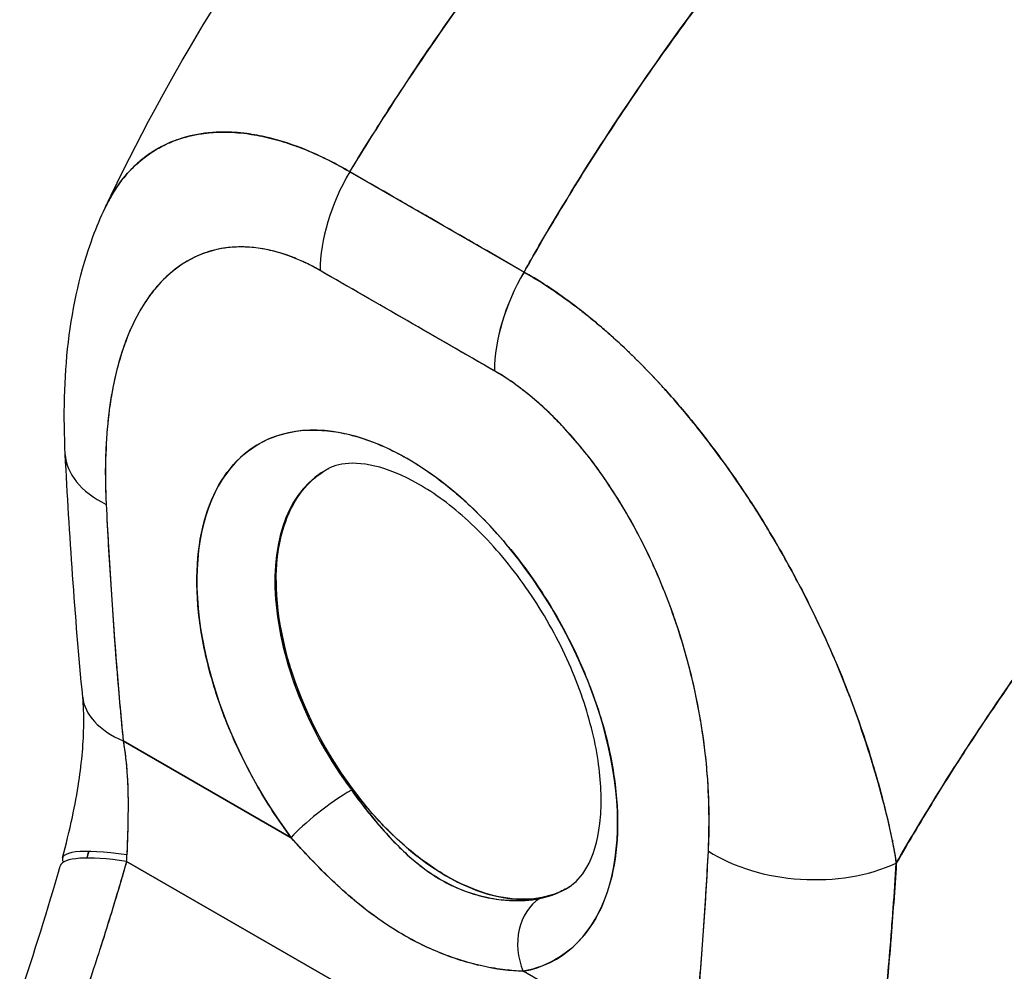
# Model space of a CAD drawing. Extents: x 807 to 1172, y 30 to 260.
# Tile 148 of 214: x 1116.69 to 1117.86, y 116.41 to 117.55. Entities that reach past the tile are written whole.
import ezdxf

# ---------------------------------------------------------------- set-up
doc = ezdxf.new("R2010")
doc.units = 0
doc.header["$LTSCALE"] = 4
doc.header["$MEASUREMENT"] = 0
doc.layers.get('0').update_dxf_attribs({"linetype": 'CONTINUOUS'})

msp = doc.modelspace()

# ---------------------------------------------------------------- linework, layer by layer
for p, q in [((1117.0775, 117.3655), (1117.2847, 117.2462)), ((1117.2495, 117.1288), (1117.0424, 117.2481)), ((1117.308, 117.2322), (1117.308, 117.2322)), ((1116.9885, 116.8786), (1116.99, 116.8795)), ((1116.8082, 116.6888), (1117.008, 116.5737)), ((1117.008, 116.5737), (1116.8082, 116.6888)), ((1117.7131, 116.6112), (1117.7133, 116.611)), ((1117.7133, 116.611), (1117.7131, 116.6112)), ((1117.7227, 116.5687), (1117.7227, 116.5708)), ((1117.7227, 116.5708), (1117.7227, 116.5687)), ((1116.8123, 116.5455), (1117.4063, 116.2034)), ((1117.4063, 116.2034), (1116.8123, 116.5455)), ((1117.4837, 116.2998), (1117.2839, 116.4149))]:
    msp.add_line(p, q)
for centre, major_axis, ratio, start_param, end_param in [((1117.1601, 117.316), (-0.0831, -0.1443), 0.578009, 4.702277, 5.495927), ((1117.1601, 117.316), (0.0831, 0.1443), 0.578093, 1.560792, 2.354519), ((1117.1931, 117.3281), (0.05, 0), 0.575862, 4.70073, 4.703625), ((1117.1931, 117.3005), (-0.05, 0), 0.575862, 2.318707, 2.319479), ((1117.1931, 117.3005), (0.05, 0), 0.575861, 5.460302, 5.461074), ((1117.1459, -34.9519), (-92.8668, 161.2657), 0.578093, 5.498934, 5.500508), ((1117.3673, 117.1967), (-0.0831, -0.1443), 0.578093, 4.702384, 5.496112), ((1117.3673, 117.1967), (0.0831, 0.1444), 0.578177, 1.560537, 2.354187), ((1117.3579, 117.2331), (-0.05, 0), 0.575862, 0.030512, 0.033631), ((1117.3579, 117.2055), (-0.05, 0), 0.575857, 5.574007, 5.574907), ((1117.3579, 117.2055), (0.05, 0), 0.575862, 2.432399, 2.433299), ((1117.3697, 117.1987), (-0.0332, 0.0577), 0.578141, 0.849569, 0.850121), ((1117.1459, 116.7354), (-0.1765, 0.3064), 0.578093, 2.942486, 8.056956), ((1116.9057, 117.0379), (-0.1664, -0.0084), 0.540252, 6.283182, 7.040506), ((1116.9057, 117.0379), (-0.1664, -0.0084), 0.540252, 6.283182, 7.040506), ((1117.1915, 116.7617), (-0.1432, 0.2487), 0.578093, 6.259758, 8.056956), ((1117.193, 116.7626), (0.1433, -0.2488), 0.578093, 3.928925, 6.24962), ((1116.926, 116.7566), (-0.1658, -0.0159), 0.504364, 6.283183, 7.016697), ((1116.926, 116.7566), (-0.1658, -0.0159), 0.504364, 0.000005, 0.733514), ((1117.0551, 116.6009), (0.0534, 0.0398), 0.164484, 0.977641, 2.515389), ((1117.0551, 116.6009), (-0.0534, -0.0398), 0.164486, 4.119233, 5.656978), ((1117.6922, 116.6114), (0.05, 0), 0.57586, 5.273284, 5.282074), ((1116.8972, 116.5074), (-0.1611, 0.0422), 0.166856, 5.308571, 6.453719), ((1117.6217, 116.6256), (-0.1663, 0.0089), 0.609409, 0.817046, 2.290476), ((1117.6217, 116.6256), (0.1663, -0.0089), 0.609409, 3.958639, 5.432068), ((1116.8934, 116.4935), (-0.16, 0.0463), 0.197734, 5.300319, 6.283181), ((1116.6688, 116.6132), (0.0483, -0.2282), 0.594285, 1.146992, 1.182704), ((1117.1915, 116.7617), (0.1432, -0.2487), 0.578093, 6.084079, 6.306612), ((1117.331, 116.442), (-0.0124, 0.0655), 0.79985, 0.305302, 1.843047), ((1117.331, 116.442), (-0.0124, 0.0655), 0.79985, 0.305303, 1.843047)]:
    msp.add_ellipse(centre, major_axis=major_axis, ratio=ratio, start_param=start_param, end_param=end_param)
for points, knots in [([(1116.7868, 117.3227), (1116.8614, 117.4812), (1116.9551, 117.6325), (1117.142, 117.8815), (1117.2332, 117.9854), (1117.3287, 118.08)], [0, 0, 0, 0, 1.578048, 1.578048, 2.854085, 2.854085, 2.854085, 2.854085]), ([(1117.6664, 118.0825), (1117.619, 118.0392), (1117.5738, 117.9952), (1117.5308, 117.9509), (1117.4877, 117.9066), (1117.4468, 117.862), (1117.4081, 117.8175), (1117.3693, 117.773), (1117.3327, 117.7285), (1117.2982, 117.6845), (1117.2638, 117.6405), (1117.2314, 117.5968), (1117.201, 117.5538), (1117.1706, 117.5109), (1117.1423, 117.4685), (1117.1158, 117.4271), (1117.1026, 117.4063), (1117.0898, 117.3858), (1117.0775, 117.3655)], [0, 0, 0, 0, 0.181782, 0.181782, 0.181782, 0.363564, 0.363564, 0.363564, 0.545346, 0.545346, 0.545346, 0.727128, 0.727128, 0.727128, 0.90891, 0.90891, 0.90891, 1, 1, 1, 1]), ([(1117.0775, 117.3655), (1117.0944, 117.3932), (1117.1121, 117.4215), (1117.1307, 117.4501), (1117.1493, 117.4788), (1117.1689, 117.508), (1117.1895, 117.5374), (1117.21, 117.5669), (1117.2315, 117.5966), (1117.254, 117.6267), (1117.2764, 117.6567), (1117.2999, 117.6869), (1117.3243, 117.7174), (1117.3488, 117.7478), (1117.3742, 117.7783), (1117.4007, 117.809), (1117.4271, 117.8396), (1117.4546, 117.8702), (1117.4831, 117.9008), (1117.5116, 117.9314), (1117.5412, 117.962), (1117.5717, 117.9923), (1117.6023, 118.0226), (1117.6338, 118.0527), (1117.6664, 118.0825)], [0, 0, 0, 0, 0.12462, 0.12462, 0.12462, 0.249674, 0.249674, 0.249674, 0.374729, 0.374729, 0.374729, 0.499784, 0.499784, 0.499784, 0.624839, 0.624839, 0.624839, 0.749894, 0.749894, 0.749894, 0.874949, 0.874949, 0.874949, 1, 1, 1, 1]), ([(1117.8557, 117.9736), (1117.8237, 117.9434), (1117.7927, 117.9129), (1117.7628, 117.8823), (1117.7329, 117.8516), (1117.704, 117.8207), (1117.6762, 117.7897), (1117.6483, 117.7587), (1117.6215, 117.7276), (1117.5958, 117.6966), (1117.57, 117.6656), (1117.5453, 117.6346), (1117.5216, 117.6037), (1117.4979, 117.5729), (1117.4752, 117.5422), (1117.4535, 117.5117), (1117.4319, 117.4813), (1117.4112, 117.451), (1117.3915, 117.4211), (1117.3717, 117.3912), (1117.353, 117.3616), (1117.3352, 117.3323), (1117.3174, 117.3032), (1117.3006, 117.2745), (1117.2847, 117.2462)], [0, 0, 0, 0, 0.125051, 0.125051, 0.125051, 0.250106, 0.250106, 0.250106, 0.375161, 0.375161, 0.375161, 0.500216, 0.500216, 0.500216, 0.625271, 0.625271, 0.625271, 0.750326, 0.750326, 0.750326, 0.87538, 0.87538, 0.87538, 1, 1, 1, 1]), ([(1117.2847, 117.2462), (1117.2963, 117.2669), (1117.3084, 117.2878), (1117.3211, 117.3089), (1117.3462, 117.3511), (1117.3733, 117.3941), (1117.4025, 117.4378), (1117.4317, 117.4814), (1117.463, 117.5257), (1117.4963, 117.5704), (1117.5297, 117.6151), (1117.5653, 117.6601), (1117.603, 117.7052), (1117.6407, 117.7503), (1117.6806, 117.7955), (1117.7227, 117.8404), (1117.7648, 117.8852), (1117.8092, 117.9298), (1117.8557, 117.9736)], [0, 0, 0, 0, 0.09109, 0.09109, 0.09109, 0.272872, 0.272872, 0.272872, 0.454654, 0.454654, 0.454654, 0.636436, 0.636436, 0.636436, 0.818218, 0.818218, 0.818218, 1, 1, 1, 1]), ([(1117.8557, 117.9736), (1117.8631, 117.9693), (1117.8716, 117.9641), (1117.8805, 117.9584), (1117.884, 117.9561), (1117.8876, 117.9538), (1117.8912, 117.9513), (1117.8979, 117.9468), (1117.9047, 117.942), (1117.9117, 117.937), (1117.918, 117.9324), (1117.9244, 117.9275), (1117.931, 117.9223), (1117.9366, 117.9179), (1117.9422, 117.9133), (1117.948, 117.9085), (1117.9567, 117.9013), (1117.9655, 117.8935), (1117.9746, 117.8852), (1117.9791, 117.8811), (1117.9836, 117.8769), (1117.9882, 117.8725), (1117.9991, 117.862), (1118.0103, 117.8507), (1118.0218, 117.8384), (1118.0247, 117.8352), (1118.0277, 117.832), (1118.0306, 117.8288), (1118.0441, 117.8139), (1118.058, 117.7976), (1118.072, 117.7798), (1118.0726, 117.7791), (1118.0731, 117.7785), (1118.0736, 117.7778), (1118.0875, 117.7602), (1118.1015, 117.7411), (1118.1156, 117.7202), (1118.1184, 117.7161), (1118.1212, 117.7118), (1118.124, 117.7075), (1118.1343, 117.6918), (1118.1446, 117.6751), (1118.1547, 117.6577), (1118.1618, 117.6453), (1118.1689, 117.6324), (1118.1757, 117.6193), (1118.1805, 117.6102), (1118.1851, 117.6011), (1118.1896, 117.5917), (1118.2002, 117.5698), (1118.2102, 117.5472), (1118.2192, 117.5246), (1118.2197, 117.5231), (1118.2203, 117.5217), (1118.2209, 117.5202), (1118.229, 117.4995), (1118.2363, 117.479), (1118.2427, 117.4584), (1118.2468, 117.4455), (1118.2505, 117.4327), (1118.2539, 117.4199), (1118.2561, 117.4116), (1118.2581, 117.4033), (1118.26, 117.3951), (1118.2647, 117.3751), (1118.2685, 117.3554), (1118.2714, 117.3366), (1118.2722, 117.3318), (1118.2729, 117.327), (1118.2735, 117.3224), (1118.2753, 117.3092), (1118.2766, 117.2965), (1118.2776, 117.2844), (1118.2788, 117.2684), (1118.2794, 117.2533), (1118.2794, 117.2395)], [0, 0, 0, 0, 0.065233, 0.065233, 0.065233, 0.090909, 0.090909, 0.090909, 0.138606, 0.138606, 0.138606, 0.181818, 0.181818, 0.181818, 0.218295, 0.218295, 0.218295, 0.272727, 0.272727, 0.272727, 0.299488, 0.299488, 0.299488, 0.363636, 0.363636, 0.363636, 0.379913, 0.379913, 0.379913, 0.454545, 0.454545, 0.454545, 0.457429, 0.457429, 0.457429, 0.530754, 0.530754, 0.530754, 0.545455, 0.545455, 0.545455, 0.598649, 0.598649, 0.598649, 0.636364, 0.636364, 0.636364, 0.662242, 0.662242, 0.662242, 0.723318, 0.723318, 0.723318, 0.727273, 0.727273, 0.727273, 0.783303, 0.783303, 0.783303, 0.818182, 0.818182, 0.818182, 0.840721, 0.840721, 0.840721, 0.895221, 0.895221, 0.895221, 0.909091, 0.909091, 0.909091, 0.94822, 0.94822, 0.94822, 1, 1, 1, 1]), ([(1117.0775, 117.3655), (1117.0702, 117.3699), (1117.0619, 117.3745), (1117.0531, 117.3789), (1117.0459, 117.3825), (1117.0383, 117.386), (1117.0307, 117.3893), (1117.0284, 117.3903), (1117.026, 117.3912), (1117.0237, 117.3922), (1117.0128, 117.3966), (1117.0018, 117.4004), (1116.9906, 117.4035), (1116.9869, 117.4045), (1116.9833, 117.4055), (1116.9796, 117.4063), (1116.9715, 117.4082), (1116.9633, 117.4098), (1116.9551, 117.4109), (1116.9454, 117.4121), (1116.9356, 117.4128), (1116.9257, 117.4127), (1116.9234, 117.4127), (1116.9211, 117.4126), (1116.9188, 117.4125), (1116.9068, 117.4119), (1116.8949, 117.4101), (1116.8834, 117.407), (1116.8796, 117.406), (1116.8759, 117.4048), (1116.8722, 117.4035), (1116.8647, 117.4008), (1116.8574, 117.3975), (1116.8504, 117.3936), (1116.8463, 117.3913), (1116.8424, 117.3888), (1116.8385, 117.3861), (1116.8339, 117.3829), (1116.8295, 117.3794), (1116.8253, 117.3756), (1116.824, 117.3744), (1116.8227, 117.3732), (1116.8214, 117.372), (1116.8127, 117.3636), (1116.8047, 117.3538), (1116.7977, 117.3426), (1116.7947, 117.338), (1116.792, 117.3331), (1116.7894, 117.3281), (1116.7885, 117.3263), (1116.7876, 117.3245), (1116.7868, 117.3227)], [0, 0, 0, 0, 0.060624, 0.060624, 0.060624, 0.1111111, 0.1111111, 0.1111111, 0.1265869, 0.1265869, 0.1265869, 0.1987914, 0.1987914, 0.1987914, 0.2222222, 0.2222222, 0.2222222, 0.273294, 0.273294, 0.273294, 0.3333333, 0.3333333, 0.3333333, 0.3474368, 0.3474368, 0.3474368, 0.4205222, 0.4205222, 0.4205222, 0.4444444, 0.4444444, 0.4444444, 0.4933991, 0.4933991, 0.4933991, 0.5219496, 0.5219496, 0.5219496, 0.5555556, 0.5555556, 0.5555556, 0.5658861, 0.5658861, 0.5658861, 0.6371166, 0.6371166, 0.6371166, 0.6666667, 0.6666667, 0.6666667, 0.6769155, 0.6769155, 0.6769155, 0.6769155]), ([(1116.7868, 117.3227), (1116.7893, 117.3282), (1116.7921, 117.3334), (1116.795, 117.3384), (1116.8014, 117.349), (1116.8085, 117.3586), (1116.8164, 117.3669), (1116.8168, 117.3673), (1116.8171, 117.3677), (1116.8175, 117.3681), (1116.8254, 117.3762), (1116.8339, 117.3833), (1116.843, 117.3891), (1116.848, 117.3924), (1116.8532, 117.3953), (1116.8586, 117.3978), (1116.8629, 117.3999), (1116.8674, 117.4018), (1116.8719, 117.4034), (1116.8814, 117.4068), (1116.8913, 117.4093), (1116.9015, 117.4108), (1116.9033, 117.4111), (1116.9052, 117.4113), (1116.9071, 117.4115), (1116.9147, 117.4124), (1116.9225, 117.4128), (1116.9305, 117.4127), (1116.9397, 117.4125), (1116.9491, 117.4118), (1116.9587, 117.4104), (1116.9594, 117.4102), (1116.9602, 117.4101), (1116.9609, 117.41), (1116.9691, 117.4087), (1116.9773, 117.407), (1116.9857, 117.4048), (1116.9942, 117.4026), (1117.0027, 117.4), (1117.0113, 117.3969), (1117.0136, 117.3961), (1117.0159, 117.3952), (1117.0182, 117.3944), (1117.0238, 117.3922), (1117.0294, 117.3899), (1117.0351, 117.3874), (1117.0425, 117.3841), (1117.0499, 117.3805), (1117.0573, 117.3767), (1117.064, 117.3732), (1117.0708, 117.3694), (1117.0775, 117.3655)], [0.3353775, 0.3353775, 0.3353775, 0.3353775, 0.3688988, 0.3688988, 0.3688988, 0.4411046, 0.4411046, 0.4411046, 0.4444444, 0.4444444, 0.4444444, 0.5160884, 0.5160884, 0.5160884, 0.5555556, 0.5555556, 0.5555556, 0.5876754, 0.5876754, 0.5876754, 0.6544159, 0.6544159, 0.6544159, 0.6666667, 0.6666667, 0.6666667, 0.7161429, 0.7161429, 0.7161429, 0.7734695, 0.7734695, 0.7734695, 0.7777778, 0.7777778, 0.7777778, 0.8266877, 0.8266877, 0.8266877, 0.8758248, 0.8758248, 0.8758248, 0.8888889, 0.8888889, 0.8888889, 0.9207769, 0.9207769, 0.9207769, 0.9621735, 0.9621735, 0.9621735, 0.999975, 0.999975, 0.999975, 0.999975]), ([(1117.2847, 117.2462), (1117.2721, 117.2535), (1117.2586, 117.2612), (1117.2465, 117.2682), (1117.2437, 117.2698), (1117.241, 117.2714), (1117.2383, 117.2729), (1117.2295, 117.278), (1117.2211, 117.2828), (1117.2129, 117.2876), (1117.2115, 117.2884), (1117.2102, 117.2892), (1117.2088, 117.29), (1117.2021, 117.2938), (1117.1956, 117.2976), (1117.1892, 117.3012), (1117.1865, 117.3028), (1117.1839, 117.3043), (1117.1811, 117.3059), (1117.1784, 117.3075), (1117.1757, 117.309), (1117.173, 117.3106), (1117.1667, 117.3142), (1117.1601, 117.318), (1117.1535, 117.3218), (1117.1521, 117.3226), (1117.1507, 117.3234), (1117.1494, 117.3242), (1117.1412, 117.3289), (1117.1328, 117.3337), (1117.1239, 117.3388), (1117.1213, 117.3403), (1117.1186, 117.3419), (1117.1158, 117.3435), (1117.1036, 117.3504), (1117.0902, 117.3582), (1117.0775, 117.3655)], [0, 0, 0, 0, 0.166667, 0.166667, 0.166667, 0.20499, 0.20499, 0.20499, 0.333333, 0.333333, 0.333333, 0.354537, 0.354537, 0.354537, 0.456696, 0.456696, 0.456696, 0.5, 0.5, 0.5, 0.543586, 0.543586, 0.543586, 0.645594, 0.645594, 0.645594, 0.666667, 0.666667, 0.666667, 0.795017, 0.795017, 0.795017, 0.833333, 0.833333, 0.833333, 1, 1, 1, 1]), ([(1116.7394, 117.0295), (1116.7348, 117.1202), (1116.743, 117.2088), (1116.7766, 117.2998), (1116.7814, 117.3114), (1116.7868, 117.3227)], [0, 0, 0, 0, 0.923735, 0.923735, 1.060379, 1.060379, 1.060379, 1.060379]), ([(1117.0423, 117.2481), (1117.0272, 117.2569), (1117.0122, 117.2636), (1116.9971, 117.2683), (1116.982, 117.273), (1116.9669, 117.2757), (1116.9521, 117.2761), (1116.9373, 117.2765), (1116.9228, 117.2746), (1116.9088, 117.2701), (1116.8948, 117.2656), (1116.8813, 117.2585), (1116.8687, 117.2485), (1116.8561, 117.2386), (1116.8443, 117.2257), (1116.8339, 117.2096), (1116.8234, 117.1934), (1116.8142, 117.1741), (1116.8068, 117.1511), (1116.7993, 117.1282), (1116.7936, 117.1016), (1116.7904, 117.0715), (1116.7872, 117.0413), (1116.7864, 117.0075), (1116.788, 116.9701)], [0, 0, 0, 0, 0.125, 0.125, 0.125, 0.25, 0.25, 0.25, 0.375, 0.375, 0.375, 0.5, 0.5, 0.5, 0.625, 0.625, 0.625, 0.75, 0.75, 0.75, 0.875, 0.875, 0.875, 1, 1, 1, 1]), ([(1117.0423, 117.2481), (1117.0375, 117.2509), (1117.0327, 117.2535), (1117.0279, 117.2559), (1117.0226, 117.2585), (1117.0173, 117.2608), (1117.012, 117.263), (1117.0062, 117.2653), (1117.0005, 117.2673), (1116.9948, 117.269), (1116.9885, 117.2709), (1116.9822, 117.2724), (1116.9761, 117.2735), (1116.9693, 117.2748), (1116.9627, 117.2756), (1116.9561, 117.2759), (1116.9489, 117.2763), (1116.9419, 117.2762), (1116.935, 117.2755), (1116.9324, 117.2752), (1116.9299, 117.2749), (1116.9273, 117.2745), (1116.9224, 117.2737), (1116.9176, 117.2727), (1116.913, 117.2714), (1116.905, 117.2692), (1116.8974, 117.2662), (1116.8902, 117.2624), (1116.8821, 117.2583), (1116.8745, 117.2533), (1116.8674, 117.2475), (1116.8595, 117.2411), (1116.8523, 117.2338), (1116.8456, 117.2257), (1116.8444, 117.2242), (1116.8433, 117.2228), (1116.8421, 117.2213), (1116.8367, 117.2142), (1116.8317, 117.2067), (1116.8272, 117.1986), (1116.8221, 117.1895), (1116.8176, 117.1799), (1116.8135, 117.1697), (1116.8098, 117.1605), (1116.8065, 117.1508), (1116.8036, 117.1408), (1116.801, 117.1316), (1116.7987, 117.1222), (1116.7967, 117.1125), (1116.7967, 117.1124), (1116.7967, 117.1123), (1116.7967, 117.1122), (1116.7949, 117.1034), (1116.7934, 117.0944), (1116.7921, 117.0852), (1116.7909, 117.0767), (1116.79, 117.068), (1116.7892, 117.0592), (1116.7885, 117.0511), (1116.788, 117.0429), (1116.7876, 117.0346), (1116.7873, 117.027), (1116.7871, 117.0193), (1116.787, 117.0115), (1116.787, 117.0044), (1116.787, 116.9972), (1116.7872, 116.9899), (1116.7874, 116.9833), (1116.7876, 116.9767), (1116.788, 116.9701)], [0, 0, 0, 0, 0.029834, 0.029834, 0.029834, 0.0628, 0.0628, 0.0628, 0.098961, 0.098961, 0.098961, 0.138922, 0.138922, 0.138922, 0.182924, 0.182924, 0.182924, 0.2315, 0.2315, 0.2315, 0.25, 0.25, 0.25, 0.285426, 0.285426, 0.285426, 0.34571, 0.34571, 0.34571, 0.413032, 0.413032, 0.413032, 0.486895, 0.486895, 0.486895, 0.5, 0.5, 0.5, 0.561624, 0.561624, 0.561624, 0.630381, 0.630381, 0.630381, 0.692757, 0.692757, 0.692757, 0.749381, 0.749381, 0.749381, 0.75, 0.75, 0.75, 0.800969, 0.800969, 0.800969, 0.848199, 0.848199, 0.848199, 0.891486, 0.891486, 0.891486, 0.931106, 0.931106, 0.931106, 0.967268, 0.967268, 0.967268, 1, 1, 1, 1]), ([(1117.7273, 116.5435), (1117.7255, 116.5565), (1117.723, 116.5702), (1117.7197, 116.5846), (1117.7164, 116.5995), (1117.7123, 116.6153), (1117.7077, 116.632), (1117.7076, 116.6323), (1117.7075, 116.6327), (1117.7074, 116.6331), (1117.7026, 116.65), (1117.6972, 116.668), (1117.6913, 116.6863), (1117.6884, 116.6952), (1117.6853, 116.7043), (1117.6822, 116.7133), (1117.6791, 116.7221), (1117.6759, 116.7308), (1117.6727, 116.7395), (1117.6718, 116.7417), (1117.671, 116.7439), (1117.6701, 116.7461), (1117.6619, 116.7675), (1117.6531, 116.7885), (1117.6437, 116.8092), (1117.6382, 116.8212), (1117.6326, 116.8332), (1117.6268, 116.845), (1117.6221, 116.8546), (1117.6173, 116.8641), (1117.6123, 116.8735), (1117.601, 116.8952), (1117.589, 116.9165), (1117.5767, 116.9371), (1117.5753, 116.9394), (1117.5739, 116.9418), (1117.5724, 116.9441), (1117.5662, 116.9544), (1117.5598, 116.9645), (1117.5533, 116.9744), (1117.5482, 116.9823), (1117.543, 116.9901), (1117.5377, 116.9978), (1117.5293, 117.0102), (1117.5206, 117.0222), (1117.5119, 117.0339), (1117.5068, 117.0407), (1117.5018, 117.0473), (1117.4966, 117.0538), (1117.4827, 117.0716), (1117.4687, 117.0883), (1117.4549, 117.1038), (1117.4528, 117.1062), (1117.4506, 117.1085), (1117.4485, 117.1108), (1117.4368, 117.1237), (1117.4252, 117.1356), (1117.4139, 117.1466), (1117.4051, 117.1552), (1117.3965, 117.1633), (1117.3881, 117.1708), (1117.3837, 117.1747), (1117.3795, 117.1784), (1117.3752, 117.182), (1117.3632, 117.1923), (1117.3515, 117.2015), (1117.3401, 117.21), (1117.3378, 117.2117), (1117.3355, 117.2134), (1117.3332, 117.215), (1117.3251, 117.2208), (1117.3172, 117.2263), (1117.3096, 117.2312), (1117.3007, 117.237), (1117.2923, 117.242), (1117.2847, 117.2462)], [0, 0, 0, 0, 0.053972, 0.053972, 0.053972, 0.109887, 0.109887, 0.109887, 0.111111, 0.111111, 0.111111, 0.16784, 0.16784, 0.16784, 0.195541, 0.195541, 0.195541, 0.222222, 0.222222, 0.222222, 0.229068, 0.229068, 0.229068, 0.294927, 0.294927, 0.294927, 0.333333, 0.333333, 0.333333, 0.364421, 0.364421, 0.364421, 0.436204, 0.436204, 0.436204, 0.444444, 0.444444, 0.444444, 0.480497, 0.480497, 0.480497, 0.509227, 0.509227, 0.509227, 0.555556, 0.555556, 0.555556, 0.582389, 0.582389, 0.582389, 0.655375, 0.655375, 0.655375, 0.666667, 0.666667, 0.666667, 0.729054, 0.729054, 0.729054, 0.777778, 0.777778, 0.777778, 0.802917, 0.802917, 0.802917, 0.874492, 0.874492, 0.874492, 0.888889, 0.888889, 0.888889, 0.939873, 0.939873, 0.939873, 1, 1, 1, 1]), ([(1117.2847, 117.2462), (1117.2918, 117.2422), (1117.299, 117.2379), (1117.3062, 117.2333), (1117.3142, 117.2282), (1117.3222, 117.2228), (1117.3302, 117.2171), (1117.3354, 117.2134), (1117.3407, 117.2096), (1117.3459, 117.2056), (1117.3495, 117.2029), (1117.353, 117.2002), (1117.3566, 117.1973), (1117.3662, 117.1897), (1117.3758, 117.1817), (1117.3854, 117.1732), (1117.3928, 117.1666), (1117.4002, 117.1598), (1117.4076, 117.1528), (1117.4106, 117.1499), (1117.4136, 117.147), (1117.4166, 117.144), (1117.4279, 117.1329), (1117.4391, 117.1212), (1117.4502, 117.109), (1117.4563, 117.1023), (1117.4624, 117.0953), (1117.4685, 117.0882), (1117.4743, 117.0815), (1117.4801, 117.0745), (1117.4858, 117.0674), (1117.4984, 117.0519), (1117.5108, 117.0356), (1117.523, 117.0187), (1117.5244, 117.0167), (1117.5259, 117.0147), (1117.5273, 117.0127), (1117.5389, 116.9964), (1117.5502, 116.9795), (1117.5613, 116.9621), (1117.5684, 116.9508), (1117.5754, 116.9393), (1117.5823, 116.9276), (1117.5879, 116.9181), (1117.5934, 116.9084), (1117.5988, 116.8986), (1117.61, 116.8784), (1117.6206, 116.8578), (1117.6308, 116.8368), (1117.6311, 116.8361), (1117.6314, 116.8355), (1117.6317, 116.8348), (1117.6402, 116.8172), (1117.6482, 116.7995), (1117.6558, 116.7815), (1117.6621, 116.7667), (1117.668, 116.7518), (1117.6737, 116.7369), (1117.6742, 116.7355), (1117.6747, 116.734), (1117.6753, 116.7326), (1117.6806, 116.7183), (1117.6856, 116.704), (1117.6903, 116.6898), (1117.6944, 116.6773), (1117.6983, 116.6648), (1117.7019, 116.6524), (1117.7033, 116.6475), (1117.7047, 116.6426), (1117.7061, 116.6378), (1117.7077, 116.6317), (1117.7094, 116.6257), (1117.7109, 116.6197), (1117.7134, 116.6101), (1117.7157, 116.6006), (1117.7179, 116.5911), (1117.7198, 116.5826), (1117.7216, 116.5742), (1117.7232, 116.5658), (1117.7247, 116.5583), (1117.726, 116.5509), (1117.7273, 116.5435)], [0, 0, 0, 0, 0.039552, 0.039552, 0.039552, 0.082978, 0.082978, 0.082978, 0.111111, 0.111111, 0.111111, 0.130351, 0.130351, 0.130351, 0.182269, 0.182269, 0.182269, 0.222222, 0.222222, 0.222222, 0.238631, 0.238631, 0.238631, 0.299677, 0.299677, 0.299677, 0.333333, 0.333333, 0.333333, 0.365563, 0.365563, 0.365563, 0.436149, 0.436149, 0.436149, 0.444444, 0.444444, 0.444444, 0.511902, 0.511902, 0.511902, 0.555556, 0.555556, 0.555556, 0.591194, 0.591194, 0.591194, 0.664363, 0.664363, 0.664363, 0.666667, 0.666667, 0.666667, 0.727664, 0.727664, 0.727664, 0.777778, 0.777778, 0.777778, 0.782558, 0.782558, 0.782558, 0.830295, 0.830295, 0.830295, 0.872238, 0.872238, 0.872238, 0.888889, 0.888889, 0.888889, 0.909568, 0.909568, 0.909568, 0.942962, 0.942962, 0.942962, 0.972975, 0.972975, 0.972975, 1, 1, 1, 1]), ([(1118.2794, 117.2395), (1118.2511, 117.2131), (1118.2236, 117.1864), (1118.1971, 117.1597), (1118.1666, 117.1288), (1118.1372, 117.0978), (1118.1091, 117.0668), (1118.081, 117.0359), (1118.0541, 117.0049), (1118.0284, 116.9742), (1118.0027, 116.9434), (1117.9782, 116.9129), (1117.9548, 116.8827), (1117.9315, 116.8525), (1117.9093, 116.8226), (1117.8882, 116.7932), (1117.8672, 116.7638), (1117.8472, 116.7349), (1117.8283, 116.7065), (1117.8094, 116.6781), (1117.7916, 116.6503), (1117.7748, 116.6231), (1117.758, 116.5959), (1117.7421, 116.5694), (1117.7273, 116.5435)], [0, 0, 0, 0, 0.110185, 0.110185, 0.110185, 0.237301, 0.237301, 0.237301, 0.364418, 0.364418, 0.364418, 0.491534, 0.491534, 0.491534, 0.618651, 0.618651, 0.618651, 0.745767, 0.745767, 0.745767, 0.872884, 0.872884, 0.872884, 1, 1, 1, 1]), ([(1117.7273, 116.5435), (1117.7292, 116.5469), (1117.7312, 116.5503), (1117.7331, 116.5537), (1117.7478, 116.5789), (1117.7633, 116.6047), (1117.7797, 116.6311), (1117.7962, 116.6575), (1117.8136, 116.6845), (1117.832, 116.712), (1117.8504, 116.7395), (1117.8698, 116.7676), (1117.8902, 116.796), (1117.9107, 116.8245), (1117.9322, 116.8534), (1117.9547, 116.8826), (1117.9773, 116.9118), (1118.001, 116.9413), (1118.0257, 116.971), (1118.0505, 117.0007), (1118.0764, 117.0307), (1118.1034, 117.0606), (1118.1305, 117.0906), (1118.1587, 117.1205), (1118.188, 117.1504), (1118.2173, 117.1803), (1118.2478, 117.21), (1118.2794, 117.2395)], [0, 0, 0, 0, 0.016632, 0.016632, 0.016632, 0.139553, 0.139553, 0.139553, 0.262474, 0.262474, 0.262474, 0.385395, 0.385395, 0.385395, 0.508316, 0.508316, 0.508316, 0.631237, 0.631237, 0.631237, 0.754158, 0.754158, 0.754158, 0.877079, 0.877079, 0.877079, 1, 1, 1, 1]), ([(1117.5039, 116.5578), (1117.5054, 116.5935), (1117.5047, 116.6281), (1117.5015, 116.662), (1117.4982, 116.6959), (1117.4925, 116.729), (1117.4851, 116.7605), (1117.4776, 116.7921), (1117.4684, 116.822), (1117.458, 116.8502), (1117.4475, 116.8783), (1117.4358, 116.9047), (1117.4232, 116.9292), (1117.4106, 116.9537), (1117.3971, 116.9763), (1117.3831, 116.9969), (1117.3691, 117.0176), (1117.3546, 117.0362), (1117.3397, 117.0529), (1117.3249, 117.0696), (1117.3098, 117.0842), (1117.2947, 117.0969), (1117.2797, 117.1096), (1117.2646, 117.1202), (1117.2495, 117.1288)], [0, 0, 0, 0, 0.125, 0.125, 0.125, 0.25, 0.25, 0.25, 0.375, 0.375, 0.375, 0.5, 0.5, 0.5, 0.625, 0.625, 0.625, 0.75, 0.75, 0.75, 0.875, 0.875, 0.875, 1, 1, 1, 1]), ([(1117.5039, 116.5578), (1117.5043, 116.5644), (1117.5045, 116.5711), (1117.5047, 116.5779), (1117.5048, 116.5853), (1117.5049, 116.5928), (1117.5048, 116.6003), (1117.5047, 116.6087), (1117.5045, 116.6171), (1117.5041, 116.6255), (1117.5037, 116.6349), (1117.503, 116.6443), (1117.5022, 116.6538), (1117.5013, 116.6644), (1117.5002, 116.675), (1117.4987, 116.6858), (1117.4977, 116.6938), (1117.4965, 116.7018), (1117.4952, 116.7099), (1117.4945, 116.7139), (1117.4938, 116.7179), (1117.4931, 116.722), (1117.4907, 116.7355), (1117.4878, 116.749), (1117.4846, 116.7627), (1117.4809, 116.7778), (1117.4768, 116.793), (1117.4722, 116.8082), (1117.4671, 116.825), (1117.4613, 116.8418), (1117.4548, 116.8585), (1117.4532, 116.8628), (1117.4515, 116.8671), (1117.4498, 116.8713), (1117.4445, 116.8842), (1117.4389, 116.8969), (1117.4329, 116.9096), (1117.4256, 116.9248), (1117.4178, 116.9399), (1117.4095, 116.9546), (1117.402, 116.9677), (1117.3941, 116.9805), (1117.3858, 116.9929), (1117.379, 117.0031), (1117.3719, 117.0131), (1117.3646, 117.0227), (1117.3639, 117.0236), (1117.3632, 117.0245), (1117.3625, 117.0253), (1117.3553, 117.0347), (1117.3479, 117.0437), (1117.3402, 117.0523), (1117.3333, 117.0601), (1117.3263, 117.0675), (1117.3192, 117.0746), (1117.3127, 117.081), (1117.3061, 117.0871), (1117.2994, 117.0929), (1117.2934, 117.0981), (1117.2874, 117.103), (1117.2813, 117.1076), (1117.2758, 117.1118), (1117.2702, 117.1158), (1117.2646, 117.1195), (1117.2596, 117.1228), (1117.2546, 117.1259), (1117.2495, 117.1288)], [0, 0, 0, 0, 0.034588, 0.034588, 0.034588, 0.072613, 0.072613, 0.072613, 0.11445, 0.11445, 0.11445, 0.16066, 0.16066, 0.16066, 0.2119, 0.2119, 0.2119, 0.25, 0.25, 0.25, 0.268909, 0.268909, 0.268909, 0.332309, 0.332309, 0.332309, 0.40259, 0.40259, 0.40259, 0.480099, 0.480099, 0.480099, 0.5, 0.5, 0.5, 0.559815, 0.559815, 0.559815, 0.632197, 0.632197, 0.632197, 0.696757, 0.696757, 0.696757, 0.75, 0.75, 0.75, 0.754844, 0.754844, 0.754844, 0.806927, 0.806927, 0.806927, 0.853712, 0.853712, 0.853712, 0.896031, 0.896031, 0.896031, 0.93419, 0.93419, 0.93419, 0.968796, 0.968796, 0.968796, 1, 1, 1, 1]), ([(1117.008, 116.5737), (1116.9925, 116.5944), (1116.9786, 116.616), (1116.9658, 116.6386), (1116.9531, 116.6613), (1116.9416, 116.6851), (1116.932, 116.709), (1116.9223, 116.733), (1116.9145, 116.7571), (1116.9087, 116.7808), (1116.9028, 116.8045), (1116.8989, 116.8278), (1116.8971, 116.8502), (1116.8953, 116.8726), (1116.8955, 116.8941), (1116.8978, 116.914), (1116.9001, 116.934), (1116.9044, 116.9525), (1116.9107, 116.969), (1116.917, 116.9856), (1116.9253, 117.0002), (1116.9353, 117.0125), (1116.9453, 117.0248), (1116.957, 117.0348), (1116.9702, 117.0423), (1116.9834, 117.0498), (1116.9981, 117.0547), (1117.0138, 117.057), (1117.0296, 117.0592), (1117.0464, 117.0588), (1117.064, 117.0558), (1117.0815, 117.0527), (1117.0997, 117.047), (1117.1181, 117.0387), (1117.1366, 117.0305), (1117.1552, 117.0198), (1117.1737, 117.0068), (1117.1921, 116.9938), (1117.2103, 116.9785), (1117.2278, 116.9614), (1117.2454, 116.9443), (1117.2622, 116.9253), (1117.278, 116.9049), (1117.2937, 116.8845), (1117.3084, 116.8627), (1117.3216, 116.84), (1117.3348, 116.8174), (1117.3465, 116.7938), (1117.3565, 116.77), (1117.3665, 116.7462), (1117.3748, 116.7221), (1117.3811, 116.6983), (1117.3874, 116.6744), (1117.3917, 116.651), (1117.394, 116.6283), (1117.3963, 116.6057), (1117.3966, 116.584), (1117.3948, 116.5637), (1117.3929, 116.5434), (1117.389, 116.5246), (1117.3832, 116.5076), (1117.3774, 116.4906), (1117.3696, 116.4755), (1117.3599, 116.4627), (1117.3503, 116.4498), (1117.3388, 116.4392), (1117.3261, 116.4312), (1117.3133, 116.4232), (1117.2993, 116.4178), (1117.2839, 116.4149)], [0, 0, 0, 0, 0.043478, 0.043478, 0.043478, 0.086957, 0.086957, 0.086957, 0.130435, 0.130435, 0.130435, 0.173913, 0.173913, 0.173913, 0.217391, 0.217391, 0.217391, 0.26087, 0.26087, 0.26087, 0.304348, 0.304348, 0.304348, 0.347826, 0.347826, 0.347826, 0.391304, 0.391304, 0.391304, 0.434783, 0.434783, 0.434783, 0.478261, 0.478261, 0.478261, 0.521739, 0.521739, 0.521739, 0.565217, 0.565217, 0.565217, 0.608696, 0.608696, 0.608696, 0.652174, 0.652174, 0.652174, 0.695652, 0.695652, 0.695652, 0.73913, 0.73913, 0.73913, 0.782609, 0.782609, 0.782609, 0.826087, 0.826087, 0.826087, 0.869565, 0.869565, 0.869565, 0.913043, 0.913043, 0.913043, 0.956522, 0.956522, 0.956522, 1, 1, 1, 1]), ([(1116.9901, 116.8794), (1116.9901, 116.897), (1116.9918, 116.9132), (1116.9951, 116.9282), (1116.9985, 116.9433), (1117.0035, 116.9572), (1117.0101, 116.9693), (1117.0167, 116.9815), (1117.0248, 116.9917), (1117.0342, 117), (1117.0399, 117.005), (1117.046, 117.0092), (1117.0525, 117.0127)], [0, 0, 0, 0, 0.0714286, 0.0714286, 0.0714286, 0.1428571, 0.1428571, 0.1428571, 0.2142857, 0.2142857, 0.2142857, 0.2568055, 0.2568055, 0.2568055, 0.2568055]), ([(1117.338, 116.5149), (1117.3458, 116.5199), (1117.353, 116.5271), (1117.3664, 116.5511), (1117.3723, 116.5687), (1117.3771, 116.6098), (1117.377, 116.6321), (1117.371, 116.6809), (1117.3649, 116.7074), (1117.347, 116.762), (1117.3349, 116.7901), (1117.3057, 116.8444), (1117.2886, 116.8706), (1117.2514, 116.918), (1117.2314, 116.9392), (1117.1912, 116.9742), (1117.171, 116.9881), (1117.1337, 117.008), (1117.1164, 117.014), (1117.0864, 117.0198), (1117.0741, 117.0193), (1117.0597, 117.0159), (1117.0555, 117.0143), (1117.0517, 117.0123)], [5.520554, 5.520554, 5.520554, 5.520554, 5.830028, 5.830028, 6.156576, 6.156576, 6.43809, 6.43809, 6.723884, 6.723884, 7.016286, 7.016286, 7.311713, 7.311713, 7.605648, 7.605648, 7.893818, 7.893818, 8.175462, 8.175462, 8.469452, 8.469452, 8.615293, 8.615293, 8.615293, 8.615293]), ([(1116.788, 116.9701), (1116.7896, 116.9378), (1116.7914, 116.9059), (1116.7934, 116.8743), (1116.7954, 116.8427), (1116.7977, 116.8115), (1116.8001, 116.7806), (1116.8026, 116.7496), (1116.8053, 116.7191), (1116.8082, 116.6888)], [0, 0, 0, 0, 0.333333, 0.333333, 0.333333, 0.666667, 0.666667, 0.666667, 1, 1, 1, 1]), ([(1116.788, 116.9701), (1116.7896, 116.9365), (1116.7916, 116.9028), (1116.7938, 116.8689), (1116.7959, 116.8362), (1116.7983, 116.8034), (1116.8009, 116.7705), (1116.8031, 116.7433), (1116.8056, 116.7161), (1116.8082, 116.6888)], [0, 0, 0, 0, 0.361662, 0.361662, 0.361662, 0.711598, 0.711598, 0.711598, 1, 1, 1, 1]), ([(1117.3355, 116.5135), (1117.3305, 116.5106), (1117.3252, 116.5083), (1117.3197, 116.5063), (1117.3078, 116.5022), (1117.2949, 116.5002), (1117.2812, 116.5005), (1117.2675, 116.5007), (1117.2531, 116.5032), (1117.2382, 116.5078), (1117.2234, 116.5125), (1117.2082, 116.5192), (1117.193, 116.528), (1117.1778, 116.5367), (1117.1626, 116.5475), (1117.1478, 116.5599), (1117.133, 116.5724), (1117.1185, 116.5865), (1117.1048, 116.6021), (1117.0912, 116.6176), (1117.0782, 116.6345), (1117.0663, 116.6523), (1117.0545, 116.6701), (1117.0437, 116.6888), (1117.0342, 116.708), (1117.0248, 116.7272), (1117.0166, 116.7469), (1117.0101, 116.7666), (1117.0035, 116.7863), (1116.9985, 116.806), (1116.9951, 116.8249), (1116.9918, 116.8438), (1116.9901, 116.8619), (1116.9901, 116.8794)], [0.252693, 0.252693, 0.252693, 0.252693, 0.2857143, 0.2857143, 0.2857143, 0.3571429, 0.3571429, 0.3571429, 0.4285714, 0.4285714, 0.4285714, 0.5, 0.5, 0.5, 0.5714286, 0.5714286, 0.5714286, 0.6428571, 0.6428571, 0.6428571, 0.7142857, 0.7142857, 0.7142857, 0.7857143, 0.7857143, 0.7857143, 0.8571429, 0.8571429, 0.8571429, 0.9285714, 0.9285714, 0.9285714, 1, 1, 1, 1]), ([(1116.7361, 116.5497), (1116.7403, 116.5655), (1116.7443, 116.5818), (1116.7508, 116.6122), (1116.7534, 116.6264), (1116.7591, 116.6641), (1116.7612, 116.6878), (1116.7615, 116.7203), (1116.7611, 116.7311), (1116.7602, 116.7407)], [0, 0, 0, 0, 0.150344, 0.150344, 0.2799204, 0.2799204, 0.4991772, 0.4991772, 0.6202519, 0.6202519, 0.6202519, 0.6202519]), ([(1116.8082, 116.6888), (1116.8086, 116.6862), (1116.8091, 116.6836), (1116.8095, 116.6809), (1116.8105, 116.6743), (1116.8113, 116.6674), (1116.812, 116.6604), (1116.8126, 116.6542), (1116.813, 116.6479), (1116.8133, 116.6415), (1116.8136, 116.6358), (1116.8138, 116.6301), (1116.8139, 116.6243), (1116.814, 116.6192), (1116.814, 116.6141), (1116.814, 116.609), (1116.814, 116.6044), (1116.8139, 116.5999), (1116.8139, 116.5953), (1116.8138, 116.5912), (1116.8137, 116.5872), (1116.8136, 116.5831), (1116.8135, 116.5794), (1116.8133, 116.5757), (1116.8132, 116.572), (1116.8131, 116.5686), (1116.813, 116.5652), (1116.8129, 116.5618), (1116.8128, 116.559), (1116.8127, 116.5562), (1116.8126, 116.5534)], [0, 0, 0, 0, 0.063513, 0.063513, 0.063513, 0.222312, 0.222312, 0.222312, 0.363, 0.363, 0.363, 0.4873, 0.4873, 0.4873, 0.597282, 0.597282, 0.597282, 0.695064, 0.695064, 0.695064, 0.782876, 0.782876, 0.782876, 0.863021, 0.863021, 0.863021, 0.937815, 0.937815, 0.937815, 1, 1, 1, 1]), ([(1116.8082, 116.6888), (1116.8105, 116.6758), (1116.8121, 116.6617), (1116.813, 116.6469), (1116.814, 116.6321), (1116.8141, 116.6165), (1116.8139, 116.6008), (1116.8138, 116.585), (1116.8133, 116.5691), (1116.8126, 116.5534)], [0, 0, 0, 0, 0.333333, 0.333333, 0.333333, 0.666667, 0.666667, 0.666667, 1, 1, 1, 1]), ([(1117.0795, 116.6304), (1117.0813, 116.628), (1117.0831, 116.6256), (1117.0849, 116.6232), (1117.0919, 116.6139), (1117.0989, 116.6049), (1117.106, 116.5963), (1117.1138, 116.5867), (1117.1217, 116.5777), (1117.1298, 116.5692), (1117.1383, 116.5604), (1117.1469, 116.5523), (1117.1558, 116.545), (1117.1627, 116.5393), (1117.1698, 116.5341), (1117.1769, 116.5294), (1117.179, 116.528), (1117.1811, 116.5267), (1117.1832, 116.5254), (1117.1842, 116.5248), (1117.1852, 116.5243), (1117.1861, 116.5237), (1117.1944, 116.5189), (1117.2029, 116.5149), (1117.2114, 116.5115), (1117.2205, 116.5079), (1117.2298, 116.5051), (1117.2389, 116.5031), (1117.2474, 116.5012), (1117.2559, 116.5), (1117.2641, 116.4995), (1117.2715, 116.4989), (1117.2787, 116.4989), (1117.2856, 116.4993), (1117.2893, 116.4995), (1117.2929, 116.4999), (1117.2964, 116.5003), (1117.2985, 116.5006), (1117.3006, 116.5009), (1117.3027, 116.5013), (1117.3029, 116.5014), (1117.3032, 116.5014), (1117.3034, 116.5015)], [0, 0, 0, 0, 0.026731, 0.026731, 0.026731, 0.131047, 0.131047, 0.131047, 0.24653, 0.24653, 0.24653, 0.366857, 0.366857, 0.366857, 0.460404, 0.460404, 0.460404, 0.48757, 0.48757, 0.48757, 0.5, 0.5, 0.5, 0.605726, 0.605726, 0.605726, 0.718306, 0.718306, 0.718306, 0.822579, 0.822579, 0.822579, 0.916011, 0.916011, 0.916011, 0.965684, 0.965684, 0.965684, 0.996073, 0.996073, 0.996073, 1, 1, 1, 1]), ([(1117.0795, 116.6304), (1117.0898, 116.6159), (1117.1008, 116.6019), (1117.1124, 116.5885), (1117.1239, 116.5751), (1117.1359, 116.5623), (1117.1483, 116.5514), (1117.1606, 116.5404), (1117.1732, 116.5313), (1117.1862, 116.5238), (1117.1991, 116.5164), (1117.2125, 116.5106), (1117.2263, 116.5064), (1117.2402, 116.5023), (1117.2544, 116.4999), (1117.2675, 116.4992), (1117.2805, 116.4984), (1117.2923, 116.4992), (1117.3033, 116.5013)], [0, 0, 0, 0, 0.1666667, 0.1666667, 0.1666667, 0.3333333, 0.3333333, 0.3333333, 0.5, 0.5, 0.5, 0.6666667, 0.6666667, 0.6666667, 0.8333333, 0.8333333, 0.8333333, 0.9988256, 0.9988256, 0.9988256, 0.9988256]), ([(1117.7547, 115.9537), (1117.7655, 115.9755), (1117.7775, 115.9984), (1117.7908, 116.0224), (1117.804, 116.0465), (1117.8185, 116.0716), (1117.8344, 116.0976), (1117.8502, 116.1237), (1117.8674, 116.1506), (1117.8861, 116.1783), (1117.9047, 116.206), (1117.9248, 116.2345), (1117.9463, 116.2634), (1117.9679, 116.2923), (1117.9909, 116.3218), (1118.0155, 116.3515), (1118.04, 116.3811), (1118.0661, 116.411), (1118.0936, 116.4408), (1118.1212, 116.4706), (1118.1503, 116.5003), (1118.1808, 116.5295), (1118.2114, 116.5588), (1118.2433, 116.5875), (1118.2767, 116.6154)], [0, 0, 0, 0, 0.124948, 0.124948, 0.124948, 0.249955, 0.249955, 0.249955, 0.374963, 0.374963, 0.374963, 0.49997, 0.49997, 0.49997, 0.624978, 0.624978, 0.624978, 0.749985, 0.749985, 0.749985, 0.874993, 0.874993, 0.874993, 1, 1, 1, 1]), ([(1118.2767, 116.6154), (1118.2671, 116.6074), (1118.2576, 116.5992), (1118.2482, 116.5911), (1118.2314, 116.5765), (1118.2151, 116.5617), (1118.1991, 116.5468), (1118.1831, 116.5319), (1118.1675, 116.5168), (1118.1523, 116.5016), (1118.137, 116.4865), (1118.1222, 116.4712), (1118.1078, 116.4559), (1118.0933, 116.4406), (1118.0793, 116.4253), (1118.0657, 116.41), (1118.052, 116.3946), (1118.0388, 116.3793), (1118.0259, 116.364), (1118.0131, 116.3488), (1118.0007, 116.3335), (1117.9886, 116.3184), (1117.9766, 116.3032), (1117.9649, 116.2882), (1117.9537, 116.2732), (1117.9424, 116.2583), (1117.9316, 116.2435), (1117.9211, 116.2288), (1117.9106, 116.2142), (1117.9005, 116.1997), (1117.8908, 116.1854), (1117.8811, 116.1711), (1117.8718, 116.157), (1117.8629, 116.1431), (1117.8539, 116.1292), (1117.8453, 116.1155), (1117.8371, 116.1021), (1117.8289, 116.0886), (1117.821, 116.0754), (1117.8135, 116.0625), (1117.8059, 116.0496), (1117.7988, 116.0369), (1117.7919, 116.0245), (1117.7851, 116.0121), (1117.7785, 116), (1117.7723, 115.9882), (1117.7661, 115.9764), (1117.7603, 115.9649), (1117.7547, 115.9537)], [0, 0, 0, 0, 0.036069, 0.036069, 0.036069, 0.100331, 0.100331, 0.100331, 0.164593, 0.164593, 0.164593, 0.228855, 0.228855, 0.228855, 0.293118, 0.293118, 0.293118, 0.35738, 0.35738, 0.35738, 0.421642, 0.421642, 0.421642, 0.485904, 0.485904, 0.485904, 0.550166, 0.550166, 0.550166, 0.614429, 0.614429, 0.614429, 0.678691, 0.678691, 0.678691, 0.742953, 0.742953, 0.742953, 0.807215, 0.807215, 0.807215, 0.871477, 0.871477, 0.871477, 0.93574, 0.93574, 0.93574, 1, 1, 1, 1]), ([(1117.2839, 116.4149), (1117.2687, 116.4151), (1117.2516, 116.4172), (1117.2328, 116.4216), (1117.2139, 116.4261), (1117.1932, 116.4328), (1117.1728, 116.442), (1117.1523, 116.4511), (1117.1322, 116.4627), (1117.1126, 116.4766), (1117.093, 116.4904), (1117.074, 116.5065), (1117.0566, 116.523), (1117.0391, 116.5395), (1117.0233, 116.5563), (1117.008, 116.5737)], [0, 0, 0, 0, 0.2, 0.2, 0.2, 0.4, 0.4, 0.4, 0.6, 0.6, 0.6, 0.8, 0.8, 0.8, 1, 1, 1, 1]), ([(1117.2839, 116.4149), (1117.2835, 116.4149), (1117.2832, 116.4149), (1117.2829, 116.4149), (1117.2763, 116.4153), (1117.2693, 116.4158), (1117.2621, 116.4167), (1117.2539, 116.4176), (1117.2453, 116.419), (1117.2362, 116.4209), (1117.2351, 116.4211), (1117.2339, 116.4214), (1117.2327, 116.4216), (1117.2242, 116.4236), (1117.2152, 116.426), (1117.2061, 116.429), (1117.1952, 116.4326), (1117.1841, 116.4369), (1117.173, 116.4419), (1117.1729, 116.4419), (1117.1727, 116.442), (1117.1726, 116.442), (1117.1611, 116.4472), (1117.1497, 116.4531), (1117.1385, 116.4598), (1117.1298, 116.4649), (1117.1211, 116.4706), (1117.1125, 116.4766), (1117.1097, 116.4786), (1117.107, 116.4806), (1117.1042, 116.4826), (1117.093, 116.4909), (1117.0819, 116.4999), (1117.0714, 116.5093), (1117.0663, 116.5138), (1117.0614, 116.5184), (1117.0566, 116.523), (1117.0513, 116.528), (1117.0462, 116.5331), (1117.0411, 116.5383), (1117.032, 116.5476), (1117.0232, 116.557), (1117.0147, 116.5664), (1117.0125, 116.5688), (1117.0102, 116.5713), (1117.008, 116.5737)], [0, 0, 0, 0, 0.004325, 0.004325, 0.004325, 0.090849, 0.090849, 0.090849, 0.187661, 0.187661, 0.187661, 0.2, 0.2, 0.2, 0.290523, 0.290523, 0.290523, 0.398627, 0.398627, 0.398627, 0.4, 0.4, 0.4, 0.512246, 0.512246, 0.512246, 0.6, 0.6, 0.6, 0.628359, 0.628359, 0.628359, 0.744718, 0.744718, 0.744718, 0.8, 0.8, 0.8, 0.860782, 0.860782, 0.860782, 0.970989, 0.970989, 0.970989, 1, 1, 1, 1]), ([(1116.7672, 116.5575), (1116.7669, 116.5566), (1116.7667, 116.5557), (1116.7665, 116.5548), (1116.7661, 116.5531), (1116.7656, 116.5513), (1116.7652, 116.5496)], [0.91340882, 0.91340882, 0.91340882, 0.91340882, 0.92136551, 0.92136551, 0.92136551, 0.93656943, 0.93656943, 0.93656943, 0.93656943]), ([(1117.4837, 116.2998), (1117.4866, 116.3267), (1117.4893, 116.3542), (1117.4917, 116.3823), (1117.4942, 116.4104), (1117.4964, 116.439), (1117.4985, 116.4683), (1117.5005, 116.4975), (1117.5023, 116.5274), (1117.5039, 116.5578)], [0, 0, 0, 0, 0.333333, 0.333333, 0.333333, 0.666667, 0.666667, 0.666667, 1, 1, 1, 1]), ([(1117.4837, 116.2998), (1117.4863, 116.3241), (1117.4887, 116.3486), (1117.4909, 116.3732), (1117.4936, 116.403), (1117.496, 116.4331), (1117.4981, 116.4634), (1117.5003, 116.4946), (1117.5022, 116.5261), (1117.5039, 116.5578)], [0, 0, 0, 0, 0.288491, 0.288491, 0.288491, 0.638459, 0.638459, 0.638459, 1, 1, 1, 1]), ([(1116.8123, 116.5455), (1116.808, 116.5306), (1116.8036, 116.5157), (1116.7992, 116.5011), (1116.7981, 116.4975), (1116.797, 116.494), (1116.796, 116.4905), (1116.7912, 116.4747), (1116.7863, 116.459), (1116.7813, 116.4436), (1116.7806, 116.4413), (1116.7799, 116.439), (1116.7791, 116.4367), (1116.7735, 116.419), (1116.7677, 116.4015), (1116.7618, 116.3843)], [0, 0, 0, 0, 0.268639, 0.268639, 0.268639, 0.333333, 0.333333, 0.333333, 0.623788, 0.623788, 0.623788, 0.666667, 0.666667, 0.666667, 1, 1, 1, 1]), ([(1116.8123, 116.5455), (1116.8069, 116.5269), (1116.8015, 116.5086), (1116.796, 116.4904), (1116.7904, 116.4723), (1116.7848, 116.4544), (1116.7791, 116.4367), (1116.7734, 116.419), (1116.7677, 116.4015), (1116.7618, 116.3843)], [0, 0, 0, 0, 0.333333, 0.333333, 0.333333, 0.666667, 0.666667, 0.666667, 1, 1, 1, 1]), ([(1117.7026, 116.2764), (1117.7029, 116.2792), (1117.7032, 116.2819), (1117.7036, 116.2846), (1117.7041, 116.2894), (1117.7047, 116.2942), (1117.7053, 116.2989), (1117.7071, 116.314), (1117.7089, 116.3291), (1117.7105, 116.3441), (1117.7113, 116.3506), (1117.712, 116.357), (1117.7127, 116.3635), (1117.7129, 116.3653), (1117.7131, 116.3671), (1117.7132, 116.3689), (1117.714, 116.3761), (1117.7147, 116.3833), (1117.7154, 116.3904), (1117.7169, 116.4066), (1117.7183, 116.4226), (1117.7196, 116.4384), (1117.72, 116.4436), (1117.7205, 116.4489), (1117.7209, 116.4541), (1117.721, 116.4555), (1117.7211, 116.4569), (1117.7212, 116.4583), (1117.722, 116.4687), (1117.7228, 116.479), (1117.7236, 116.4892), (1117.725, 116.5077), (1117.7262, 116.5259), (1117.7273, 116.5435)], [0, 0, 0, 0, 0.029161, 0.029161, 0.029161, 0.080621, 0.080621, 0.080621, 0.243196, 0.243196, 0.243196, 0.313778, 0.313778, 0.313778, 0.333333, 0.333333, 0.333333, 0.41251, 0.41251, 0.41251, 0.591045, 0.591045, 0.591045, 0.650584, 0.650584, 0.650584, 0.666667, 0.666667, 0.666667, 0.784923, 0.784923, 0.784923, 1, 1, 1, 1]), ([(1117.7273, 116.5435), (1117.7253, 116.5121), (1117.7231, 116.4812), (1117.7206, 116.4509), (1117.7205, 116.4493), (1117.7204, 116.4478), (1117.7203, 116.4463), (1117.7179, 116.4176), (1117.7154, 116.3895), (1117.7125, 116.3619), (1117.7122, 116.3589), (1117.7119, 116.3559), (1117.7116, 116.3529), (1117.7088, 116.3269), (1117.7058, 116.3014), (1117.7026, 116.2764)], [0, 0, 0, 0, 0.333333, 0.333333, 0.333333, 0.350215, 0.350215, 0.350215, 0.666667, 0.666667, 0.666667, 0.701162, 0.701162, 0.701162, 1, 1, 1, 1])]:
    msp.add_open_spline(points, degree=3, knots=knots)
for points in [[(1116.9272, 117.4127), (1116.9272, 117.4127), (1116.9272, 117.4127), (1116.9272, 117.4127)], [(1117.2284, 117.2786), (1117.2284, 117.2786), (1117.2284, 117.2786), (1117.2284, 117.2786)], [(1117.2479, 117.2674), (1117.2479, 117.2674), (1117.2479, 117.2674), (1117.2479, 117.2674)], [(1117.248, 117.2673), (1117.248, 117.2673), (1117.248, 117.2673), (1117.248, 117.2673)], [(1117.2626, 117.2589), (1117.2626, 117.2589), (1117.2626, 117.2589), (1117.2626, 117.2589)], [(1117.2626, 117.2589), (1117.2626, 117.2589), (1117.2626, 117.2589), (1117.2626, 117.2589)], [(1117.2631, 117.2001), (1117.2631, 117.2001), (1117.2631, 117.2001), (1117.2631, 117.2001)], [(1116.8224, 117.1895), (1116.8224, 117.1895), (1116.8224, 117.1896), (1116.8224, 117.1896)], [(1116.7602, 116.7407), (1116.7508, 116.8381), (1116.7442, 116.9344), (1116.7394, 117.0295)], [(1117.0009, 116.7973), (1117.0009, 116.7974), (1117.001, 116.7975), (1117.001, 116.7975)], [(1117.4857, 116.7579), (1117.4857, 116.7579), (1117.4857, 116.7579), (1117.4857, 116.7579)], [(1116.7929, 116.6967), (1116.7929, 116.6967), (1116.7929, 116.6967), (1116.7929, 116.6967)], [(1117.5046, 116.6021), (1117.5047, 116.6021), (1117.5047, 116.602), (1117.5048, 116.6019)], [(1116.7653, 116.5496), (1116.766, 116.5522), (1116.7666, 116.5548), (1116.7673, 116.5575)], [(1117.7264, 116.5489), (1117.7264, 116.5489), (1117.7264, 116.5489), (1117.7265, 116.5489)], [(1117.7264, 116.5489), (1117.7264, 116.5489), (1117.7264, 116.5489), (1117.7265, 116.5489)], [(1116.6852, 116.3858), (1116.7025, 116.4369), (1116.7185, 116.4883), (1116.7334, 116.5398)], [(1117.3389, 116.5155), (1117.338, 116.5149), (1117.3371, 116.5144), (1117.3362, 116.5139)], [(1117.7255, 116.5158), (1117.7255, 116.5158), (1117.7255, 116.5158), (1117.7254, 116.5158)]]:
    msp.add_open_spline(points, degree=3)

doc.saveas('drawing.dxf')
